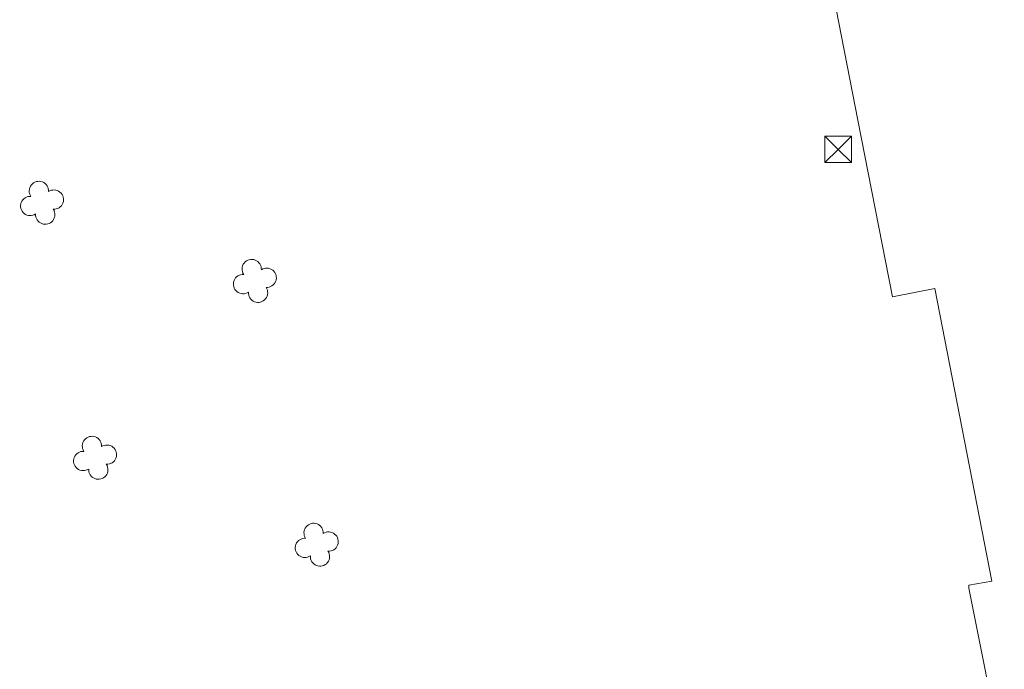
# Model space of a CAD drawing. Header units: metres. Extents: x 43144 to 46063, y 371355 to 373145.
# Tile 120 of 136: x 45940 to 45977, y 373018 to 373042. Entities that reach past the tile are written whole.
import ezdxf

# ---------------------------------------------------------------- set-up
doc = ezdxf.new("R2010")
doc.units = ezdxf.units.M

msp = doc.modelspace()

# ---------------------------------------------------------------- linework, layer by layer
at = {"layer": '', "color": 1, "linetype": 'Continuous', "lineweight": 13}
for p, q in [((45970, 373037.8), (45971, 373037.8)), ((45970, 373036.8), (45970, 373037.8)), ((45970.5, 373037.3), (45970, 373037.8)), ((45970, 373037.8), (45971, 373037.8)), ((45970, 373036.8), (45970, 373037.8)), ((45970.5, 373037.3), (45970, 373037.8)), ((45970, 373037.8), (45971, 373037.8)), ((45970, 373036.8), (45970, 373037.8)), ((45970.5, 373037.3), (45970, 373037.8)), ((45970, 373037.8), (45971, 373037.8)), ((45970, 373036.8), (45970, 373037.8)), ((45970.5, 373037.3), (45970, 373037.8)), ((45970, 373037.8), (45971, 373037.8)), ((45970, 373036.8), (45970, 373037.8)), ((45970.5, 373037.3), (45970, 373037.8)), ((45970, 373037.8), (45971, 373037.8)), ((45970, 373036.8), (45970, 373037.8)), ((45970.5, 373037.3), (45970, 373037.8)), ((45970, 373037.8), (45971, 373037.8)), ((45970, 373036.8), (45970, 373037.8)), ((45970.5, 373037.3), (45970, 373037.8)), ((45970, 373037.8), (45971, 373037.8)), ((45970, 373036.8), (45970, 373037.8)), ((45970.5, 373037.3), (45970, 373037.8)), ((45970, 373037.8), (45971, 373037.8)), ((45970, 373036.8), (45970, 373037.8)), ((45970.5, 373037.3), (45970, 373037.8)), ((45970, 373037.8), (45971, 373037.8)), ((45970, 373036.8), (45970, 373037.8)), ((45970.5, 373037.3), (45970, 373037.8)), ((45970, 373037.8), (45971, 373037.8)), ((45970, 373036.8), (45970, 373037.8)), ((45970.5, 373037.3), (45970, 373037.8)), ((45970, 373037.8), (45971, 373037.8)), ((45970, 373036.8), (45970, 373037.8)), ((45970.5, 373037.3), (45970, 373037.8)), ((45970, 373037.8), (45971, 373037.8)), ((45970, 373036.8), (45970, 373037.8)), ((45970.5, 373037.3), (45970, 373037.8)), ((45970, 373037.8), (45971, 373037.8)), ((45970, 373036.8), (45970, 373037.8)), ((45970.5, 373037.3), (45970, 373037.8)), ((45970, 373037.8), (45971, 373037.8)), ((45970, 373036.8), (45970, 373037.8)), ((45970.5, 373037.3), (45970, 373037.8)), ((45970, 373037.8), (45971, 373037.8)), ((45970, 373036.8), (45970, 373037.8)), ((45970.5, 373037.3), (45970, 373037.8)), ((45970, 373037.8), (45971, 373037.8)), ((45970, 373036.8), (45970, 373037.8)), ((45970.5, 373037.3), (45970, 373037.8)), ((45970, 373037.8), (45971, 373037.8)), ((45970, 373036.8), (45970, 373037.8)), ((45970.5, 373037.3), (45970, 373037.8)), ((45970, 373037.8), (45971, 373037.8)), ((45970, 373036.8), (45970, 373037.8)), ((45970.5, 373037.3), (45970, 373037.8)), ((45970, 373037.8), (45971, 373037.8)), ((45970, 373036.8), (45970, 373037.8)), ((45970.5, 373037.3), (45970, 373037.8)), ((45970, 373037.8), (45971, 373037.8)), ((45970, 373036.8), (45970, 373037.8)), ((45970.5, 373037.3), (45970, 373037.8)), ((45970, 373037.8), (45971, 373037.8)), ((45970, 373036.8), (45970, 373037.8)), ((45970.5, 373037.3), (45970, 373037.8)), ((45970, 373037.8), (45971, 373037.8)), ((45970, 373036.8), (45970, 373037.8)), ((45970.5, 373037.3), (45970, 373037.8)), ((45970, 373037.8), (45971, 373037.8)), ((45970, 373036.8), (45970, 373037.8)), ((45970.5, 373037.3), (45970, 373037.8)), ((45970, 373037.8), (45971, 373037.8)), ((45970, 373036.8), (45970, 373037.8)), ((45970.5, 373037.3), (45970, 373037.8)), ((45970, 373037.8), (45971, 373037.8)), ((45970, 373036.8), (45970, 373037.8)), ((45970.5, 373037.3), (45970, 373037.8)), ((45970, 373037.8), (45971, 373037.8)), ((45970, 373036.8), (45970, 373037.8)), ((45970.5, 373037.3), (45970, 373037.8)), ((45970, 373037.8), (45971, 373037.8)), ((45970, 373036.8), (45970, 373037.8)), ((45970.5, 373037.3), (45970, 373037.8)), ((45970, 373037.8), (45971, 373037.8)), ((45970, 373036.8), (45970, 373037.8)), ((45970.5, 373037.3), (45970, 373037.8)), ((45970, 373037.8), (45971, 373037.8)), ((45970, 373036.8), (45970, 373037.8)), ((45970.5, 373037.3), (45970, 373037.8)), ((45970, 373037.8), (45971, 373037.8)), ((45970, 373036.8), (45970, 373037.8)), ((45970.5, 373037.3), (45970, 373037.8)), ((45970, 373037.8), (45971, 373037.8)), ((45970, 373036.8), (45970, 373037.8)), ((45970.5, 373037.3), (45970, 373037.8)), ((45970, 373037.8), (45971, 373037.8)), ((45970, 373036.8), (45970, 373037.8)), ((45970.5, 373037.3), (45970, 373037.8)), ((45970, 373037.8), (45971, 373037.8)), ((45970, 373036.8), (45970, 373037.8)), ((45970.5, 373037.3), (45970, 373037.8)), ((45970.5, 373037.3), (45971, 373037.8)), ((45970.5, 373037.3), (45971, 373037.8)), ((45970.5, 373037.3), (45971, 373037.8)), ((45970.5, 373037.3), (45971, 373037.8)), ((45970.5, 373037.3), (45971, 373037.8)), ((45970.5, 373037.3), (45971, 373037.8)), ((45970.5, 373037.3), (45971, 373037.8)), ((45970.5, 373037.3), (45971, 373037.8)), ((45970.5, 373037.3), (45971, 373037.8)), ((45970.5, 373037.3), (45971, 373037.8)), ((45970.5, 373037.3), (45971, 373037.8)), ((45970.5, 373037.3), (45971, 373037.8)), ((45970.5, 373037.3), (45971, 373037.8)), ((45970.5, 373037.3), (45971, 373037.8)), ((45970.5, 373037.3), (45971, 373037.8)), ((45970.5, 373037.3), (45971, 373037.8)), ((45970.5, 373037.3), (45971, 373037.8)), ((45970.5, 373037.3), (45971, 373037.8)), ((45970.5, 373037.3), (45971, 373037.8)), ((45970.5, 373037.3), (45971, 373037.8)), ((45970.5, 373037.3), (45971, 373037.8)), ((45970.5, 373037.3), (45971, 373037.8)), ((45970.5, 373037.3), (45971, 373037.8)), ((45970.5, 373037.3), (45971, 373037.8)), ((45970.5, 373037.3), (45971, 373037.8)), ((45970.5, 373037.3), (45971, 373037.8)), ((45970.5, 373037.3), (45971, 373037.8)), ((45970.5, 373037.3), (45971, 373037.8)), ((45970.5, 373037.3), (45971, 373037.8)), ((45970.5, 373037.3), (45971, 373037.8)), ((45970.5, 373037.3), (45971, 373037.8)), ((45970.5, 373037.3), (45971, 373037.8)), ((45970.5, 373037.3), (45971, 373037.8)), ((45970.5, 373037.3), (45971, 373037.8)), ((45971, 373037.8), (45971, 373036.8)), ((45971, 373037.8), (45971, 373036.8)), ((45971, 373037.8), (45971, 373036.8)), ((45971, 373037.8), (45971, 373036.8)), ((45971, 373037.8), (45971, 373036.8)), ((45971, 373037.8), (45971, 373036.8)), ((45971, 373037.8), (45971, 373036.8)), ((45971, 373037.8), (45971, 373036.8)), ((45971, 373037.8), (45971, 373036.8)), ((45971, 373037.8), (45971, 373036.8)), ((45971, 373037.8), (45971, 373036.8)), ((45971, 373037.8), (45971, 373036.8)), ((45971, 373037.8), (45971, 373036.8)), ((45971, 373037.8), (45971, 373036.8)), ((45971, 373037.8), (45971, 373036.8)), ((45971, 373037.8), (45971, 373036.8)), ((45971, 373037.8), (45971, 373036.8)), ((45971, 373037.8), (45971, 373036.8)), ((45971, 373037.8), (45971, 373036.8)), ((45971, 373037.8), (45971, 373036.8)), ((45971, 373037.8), (45971, 373036.8)), ((45971, 373037.8), (45971, 373036.8)), ((45971, 373037.8), (45971, 373036.8)), ((45971, 373037.8), (45971, 373036.8)), ((45971, 373037.8), (45971, 373036.8)), ((45971, 373037.8), (45971, 373036.8)), ((45971, 373037.8), (45971, 373036.8)), ((45971, 373037.8), (45971, 373036.8)), ((45971, 373037.8), (45971, 373036.8)), ((45971, 373037.8), (45971, 373036.8)), ((45971, 373037.8), (45971, 373036.8)), ((45971, 373037.8), (45971, 373036.8)), ((45971, 373037.8), (45971, 373036.8)), ((45971, 373037.8), (45971, 373036.8)), ((45970, 373036.8), (45970.5, 373037.3)), ((45970, 373036.8), (45970.5, 373037.3)), ((45970, 373036.8), (45970.5, 373037.3)), ((45970, 373036.8), (45970.5, 373037.3)), ((45970, 373036.8), (45970.5, 373037.3)), ((45970, 373036.8), (45970.5, 373037.3)), ((45970, 373036.8), (45970.5, 373037.3)), ((45970, 373036.8), (45970.5, 373037.3)), ((45970, 373036.8), (45970.5, 373037.3)), ((45970, 373036.8), (45970.5, 373037.3)), ((45970, 373036.8), (45970.5, 373037.3)), ((45970, 373036.8), (45970.5, 373037.3)), ((45970, 373036.8), (45970.5, 373037.3)), ((45970, 373036.8), (45970.5, 373037.3)), ((45970, 373036.8), (45970.5, 373037.3)), ((45970, 373036.8), (45970.5, 373037.3)), ((45970, 373036.8), (45970.5, 373037.3)), ((45970, 373036.8), (45970.5, 373037.3)), ((45970, 373036.8), (45970.5, 373037.3)), ((45970, 373036.8), (45970.5, 373037.3)), ((45970, 373036.8), (45970.5, 373037.3)), ((45970, 373036.8), (45970.5, 373037.3)), ((45970, 373036.8), (45970.5, 373037.3)), ((45970, 373036.8), (45970.5, 373037.3)), ((45970, 373036.8), (45970.5, 373037.3)), ((45970, 373036.8), (45970.5, 373037.3)), ((45970, 373036.8), (45970.5, 373037.3)), ((45970, 373036.8), (45970.5, 373037.3)), ((45970, 373036.8), (45970.5, 373037.3)), ((45970, 373036.8), (45970.5, 373037.3)), ((45970, 373036.8), (45970.5, 373037.3)), ((45970, 373036.8), (45970.5, 373037.3)), ((45970, 373036.8), (45970.5, 373037.3)), ((45970, 373036.8), (45970.5, 373037.3)), ((45971, 373036.8), (45970.5, 373037.3)), ((45971, 373036.8), (45970.5, 373037.3)), ((45971, 373036.8), (45970.5, 373037.3)), ((45971, 373036.8), (45970.5, 373037.3)), ((45971, 373036.8), (45970.5, 373037.3)), ((45971, 373036.8), (45970.5, 373037.3)), ((45971, 373036.8), (45970.5, 373037.3)), ((45971, 373036.8), (45970.5, 373037.3)), ((45971, 373036.8), (45970.5, 373037.3)), ((45971, 373036.8), (45970.5, 373037.3)), ((45971, 373036.8), (45970.5, 373037.3)), ((45971, 373036.8), (45970.5, 373037.3)), ((45971, 373036.8), (45970.5, 373037.3)), ((45971, 373036.8), (45970.5, 373037.3)), ((45971, 373036.8), (45970.5, 373037.3)), ((45971, 373036.8), (45970.5, 373037.3)), ((45971, 373036.8), (45970.5, 373037.3)), ((45971, 373036.8), (45970.5, 373037.3)), ((45971, 373036.8), (45970.5, 373037.3)), ((45971, 373036.8), (45970.5, 373037.3)), ((45971, 373036.8), (45970.5, 373037.3)), ((45971, 373036.8), (45970.5, 373037.3)), ((45971, 373036.8), (45970.5, 373037.3)), ((45971, 373036.8), (45970.5, 373037.3)), ((45971, 373036.8), (45970.5, 373037.3)), ((45971, 373036.8), (45970.5, 373037.3)), ((45971, 373036.8), (45970.5, 373037.3)), ((45971, 373036.8), (45970.5, 373037.3)), ((45971, 373036.8), (45970.5, 373037.3)), ((45971, 373036.8), (45970.5, 373037.3)), ((45971, 373036.8), (45970.5, 373037.3)), ((45971, 373036.8), (45970.5, 373037.3)), ((45971, 373036.8), (45970.5, 373037.3)), ((45971, 373036.8), (45970.5, 373037.3)), ((45971, 373036.8), (45970, 373036.8)), ((45971, 373036.8), (45970, 373036.8)), ((45971, 373036.8), (45970, 373036.8)), ((45971, 373036.8), (45970, 373036.8)), ((45971, 373036.8), (45970, 373036.8)), ((45971, 373036.8), (45970, 373036.8)), ((45971, 373036.8), (45970, 373036.8)), ((45971, 373036.8), (45970, 373036.8)), ((45971, 373036.8), (45970, 373036.8)), ((45971, 373036.8), (45970, 373036.8)), ((45971, 373036.8), (45970, 373036.8)), ((45971, 373036.8), (45970, 373036.8)), ((45971, 373036.8), (45970, 373036.8)), ((45971, 373036.8), (45970, 373036.8)), ((45971, 373036.8), (45970, 373036.8)), ((45971, 373036.8), (45970, 373036.8)), ((45971, 373036.8), (45970, 373036.8)), ((45971, 373036.8), (45970, 373036.8)), ((45971, 373036.8), (45970, 373036.8)), ((45971, 373036.8), (45970, 373036.8)), ((45971, 373036.8), (45970, 373036.8)), ((45971, 373036.8), (45970, 373036.8)), ((45971, 373036.8), (45970, 373036.8)), ((45971, 373036.8), (45970, 373036.8)), ((45971, 373036.8), (45970, 373036.8)), ((45971, 373036.8), (45970, 373036.8)), ((45971, 373036.8), (45970, 373036.8)), ((45971, 373036.8), (45970, 373036.8)), ((45971, 373036.8), (45970, 373036.8)), ((45971, 373036.8), (45970, 373036.8)), ((45971, 373036.8), (45970, 373036.8)), ((45971, 373036.8), (45970, 373036.8)), ((45971, 373036.8), (45970, 373036.8)), ((45971, 373036.8), (45970, 373036.8))]:
    msp.add_line(p, q, dxfattribs=at)
at = {"layer": '', "lineweight": 18, "flags": 128}
for points in [[(45970.223, 373043.622), (45971.245, 373038.397)], [(45970.223, 373043.622), (45971.245, 373038.397)], [(45970.223, 373043.622), (45971.245, 373038.397)], [(45970.223, 373043.622), (45971.245, 373038.397)], [(45970.223, 373043.622), (45971.245, 373038.397)], [(45970.223, 373043.622), (45971.245, 373038.397)], [(45970.223, 373043.622), (45971.245, 373038.397)], [(45970.223, 373043.622), (45971.245, 373038.397)], [(45970.223, 373043.622), (45971.245, 373038.397)], [(45970.223, 373043.622), (45971.245, 373038.397)], [(45970.223, 373043.622), (45971.245, 373038.397)], [(45970.223, 373043.622), (45971.245, 373038.397)], [(45970.223, 373043.622), (45971.245, 373038.397)], [(45970.223, 373043.622), (45971.245, 373038.397)], [(45970.223, 373043.622), (45971.245, 373038.397)], [(45970.223, 373043.622), (45971.245, 373038.397)], [(45970.223, 373043.622), (45971.245, 373038.397)], [(45970.223, 373043.622), (45971.245, 373038.397)], [(45970.223, 373043.622), (45971.245, 373038.397)], [(45970.223, 373043.622), (45971.245, 373038.397)], [(45970.223, 373043.622), (45971.245, 373038.397)], [(45970.223, 373043.622), (45971.245, 373038.397)], [(45970.223, 373043.622), (45971.245, 373038.397)], [(45970.223, 373043.622), (45971.245, 373038.397)], [(45970.223, 373043.622), (45971.245, 373038.397)], [(45970.223, 373043.622), (45971.245, 373038.397)], [(45970.223, 373043.622), (45971.245, 373038.397)], [(45970.223, 373043.622), (45971.245, 373038.397)], [(45970.223, 373043.622), (45971.245, 373038.397)], [(45970.223, 373043.622), (45971.245, 373038.397)], [(45970.223, 373043.622), (45971.245, 373038.397)], [(45970.223, 373043.622), (45971.245, 373038.397)], [(45970.223, 373043.622), (45971.245, 373038.397)], [(45970.223, 373043.622), (45971.245, 373038.397)], [(45970.223, 373043.622), (45971.245, 373038.397)], [(45970.223, 373043.622), (45971.245, 373038.397)], [(45970.223, 373043.622), (45971.245, 373038.397)], [(45971.245, 373038.397), (45972.545, 373031.754), (45974.14, 373032.06)], [(45971.245, 373038.397), (45972.545, 373031.754), (45974.14, 373032.06)], [(45971.245, 373038.397), (45972.545, 373031.754), (45974.14, 373032.06)], [(45971.245, 373038.397), (45972.545, 373031.754), (45974.14, 373032.06)], [(45971.245, 373038.397), (45972.545, 373031.754), (45974.14, 373032.06)], [(45971.245, 373038.397), (45972.545, 373031.754), (45974.14, 373032.06)], [(45971.245, 373038.397), (45972.545, 373031.754), (45974.14, 373032.06)], [(45971.245, 373038.397), (45972.545, 373031.754), (45974.14, 373032.06)], [(45971.245, 373038.397), (45972.545, 373031.754), (45974.14, 373032.06)], [(45971.245, 373038.397), (45972.545, 373031.754), (45974.14, 373032.06)], [(45971.245, 373038.397), (45972.545, 373031.754), (45974.14, 373032.06)], [(45971.245, 373038.397), (45972.545, 373031.754), (45974.14, 373032.06)], [(45971.245, 373038.397), (45972.545, 373031.754), (45974.14, 373032.06)], [(45971.245, 373038.397), (45972.545, 373031.754), (45974.14, 373032.06)], [(45971.245, 373038.397), (45972.545, 373031.754), (45974.14, 373032.06)], [(45971.245, 373038.397), (45972.545, 373031.754), (45974.14, 373032.06)], [(45971.245, 373038.397), (45972.545, 373031.754), (45974.14, 373032.06)], [(45971.245, 373038.397), (45972.545, 373031.754), (45974.14, 373032.06)], [(45971.245, 373038.397), (45972.545, 373031.754), (45974.14, 373032.06)], [(45971.245, 373038.397), (45972.545, 373031.754), (45974.14, 373032.06)], [(45971.245, 373038.397), (45972.545, 373031.754), (45974.14, 373032.06)], [(45971.245, 373038.397), (45972.545, 373031.754), (45974.14, 373032.06)], [(45971.245, 373038.397), (45972.545, 373031.754), (45974.14, 373032.06)], [(45971.245, 373038.397), (45972.545, 373031.754), (45974.14, 373032.06)], [(45971.245, 373038.397), (45972.545, 373031.754), (45974.14, 373032.06)], [(45971.245, 373038.397), (45972.545, 373031.754), (45974.14, 373032.06)], [(45971.245, 373038.397), (45972.545, 373031.754), (45974.14, 373032.06)], [(45971.245, 373038.397), (45972.545, 373031.754), (45974.14, 373032.06)], [(45971.245, 373038.397), (45972.545, 373031.754), (45974.14, 373032.06)], [(45971.245, 373038.397), (45972.545, 373031.754), (45974.14, 373032.06)], [(45971.245, 373038.397), (45972.545, 373031.754), (45974.14, 373032.06)], [(45971.245, 373038.397), (45972.545, 373031.754), (45974.14, 373032.06)], [(45971.245, 373038.397), (45972.545, 373031.754), (45974.14, 373032.06)], [(45971.245, 373038.397), (45972.545, 373031.754), (45974.14, 373032.06)], [(45971.245, 373038.397), (45972.545, 373031.754), (45974.14, 373032.06)], [(45971.245, 373038.397), (45972.545, 373031.754), (45974.14, 373032.06)], [(45971.245, 373038.397), (45972.545, 373031.754), (45974.14, 373032.06)], [(45974.14, 373032.06), (45976.28, 373021.05), (45975.42, 373020.9), (45975.411, 373020.795)], [(45974.14, 373032.06), (45976.28, 373021.05), (45975.42, 373020.9), (45975.411, 373020.795)], [(45974.14, 373032.06), (45976.28, 373021.05), (45975.42, 373020.9), (45975.411, 373020.795)], [(45974.14, 373032.06), (45976.28, 373021.05), (45975.42, 373020.9), (45975.411, 373020.795)], [(45974.14, 373032.06), (45976.28, 373021.05), (45975.42, 373020.9), (45975.411, 373020.795)], [(45974.14, 373032.06), (45976.28, 373021.05), (45975.42, 373020.9), (45975.411, 373020.795)], [(45974.14, 373032.06), (45976.28, 373021.05), (45975.42, 373020.9), (45975.411, 373020.795)], [(45974.14, 373032.06), (45976.28, 373021.05), (45975.42, 373020.9), (45975.411, 373020.795)], [(45974.14, 373032.06), (45976.28, 373021.05), (45975.42, 373020.9), (45975.411, 373020.795)], [(45974.14, 373032.06), (45976.28, 373021.05), (45975.42, 373020.9), (45975.411, 373020.795)], [(45974.14, 373032.06), (45976.28, 373021.05), (45975.42, 373020.9), (45975.411, 373020.795)], [(45974.14, 373032.06), (45976.28, 373021.05), (45975.42, 373020.9), (45975.411, 373020.795)], [(45974.14, 373032.06), (45976.28, 373021.05), (45975.42, 373020.9), (45975.411, 373020.795)], [(45974.14, 373032.06), (45976.28, 373021.05), (45975.42, 373020.9), (45975.411, 373020.795)], [(45974.14, 373032.06), (45976.28, 373021.05), (45975.42, 373020.9), (45975.411, 373020.795)], [(45974.14, 373032.06), (45976.28, 373021.05), (45975.42, 373020.9), (45975.411, 373020.795)], [(45974.14, 373032.06), (45976.28, 373021.05), (45975.42, 373020.9), (45975.411, 373020.795)], [(45974.14, 373032.06), (45976.28, 373021.05), (45975.42, 373020.9), (45975.411, 373020.795)], [(45974.14, 373032.06), (45976.28, 373021.05), (45975.42, 373020.9), (45975.411, 373020.795)], [(45974.14, 373032.06), (45976.28, 373021.05), (45975.42, 373020.9), (45975.411, 373020.795)], [(45974.14, 373032.06), (45976.28, 373021.05), (45975.42, 373020.9), (45975.411, 373020.795)], [(45974.14, 373032.06), (45976.28, 373021.05), (45975.42, 373020.9), (45975.411, 373020.795)], [(45974.14, 373032.06), (45976.28, 373021.05), (45975.42, 373020.9), (45975.411, 373020.795)], [(45974.14, 373032.06), (45976.28, 373021.05), (45975.42, 373020.9), (45975.411, 373020.795)], [(45974.14, 373032.06), (45976.28, 373021.05), (45975.42, 373020.9), (45975.411, 373020.795)], [(45974.14, 373032.06), (45976.28, 373021.05), (45975.42, 373020.9), (45975.411, 373020.795)], [(45974.14, 373032.06), (45976.28, 373021.05), (45975.42, 373020.9), (45975.411, 373020.795)], [(45974.14, 373032.06), (45976.28, 373021.05), (45975.42, 373020.9), (45975.411, 373020.795)], [(45974.14, 373032.06), (45976.28, 373021.05), (45975.42, 373020.9), (45975.411, 373020.795)], [(45974.14, 373032.06), (45976.28, 373021.05), (45975.42, 373020.9), (45975.411, 373020.795)], [(45974.14, 373032.06), (45976.28, 373021.05), (45975.42, 373020.9), (45975.411, 373020.795)], [(45974.14, 373032.06), (45976.28, 373021.05), (45975.42, 373020.9), (45975.411, 373020.795)], [(45974.14, 373032.06), (45976.28, 373021.05), (45975.42, 373020.9), (45975.411, 373020.795)], [(45974.14, 373032.06), (45976.28, 373021.05), (45975.42, 373020.9), (45975.411, 373020.795)], [(45974.14, 373032.06), (45976.28, 373021.05), (45975.42, 373020.9), (45975.411, 373020.795)], [(45974.14, 373032.06), (45976.28, 373021.05), (45975.42, 373020.9), (45975.411, 373020.795)], [(45974.14, 373032.06), (45976.28, 373021.05), (45975.42, 373020.9), (45975.411, 373020.795)], [(45976.75, 373014.32), (45976.71, 373014.32), (45975.411, 373020.795)], [(45976.75, 373014.32), (45976.71, 373014.32), (45975.411, 373020.795)], [(45976.75, 373014.32), (45976.71, 373014.32), (45975.411, 373020.795)], [(45976.75, 373014.32), (45976.71, 373014.32), (45975.411, 373020.795)], [(45976.75, 373014.32), (45976.71, 373014.32), (45975.411, 373020.795)], [(45976.75, 373014.32), (45976.71, 373014.32), (45975.411, 373020.795)], [(45976.75, 373014.32), (45976.71, 373014.32), (45975.411, 373020.795)], [(45976.75, 373014.32), (45976.71, 373014.32), (45975.411, 373020.795)], [(45976.75, 373014.32), (45976.71, 373014.32), (45975.411, 373020.795)], [(45976.75, 373014.32), (45976.71, 373014.32), (45975.411, 373020.795)], [(45976.75, 373014.32), (45976.71, 373014.32), (45975.411, 373020.795)], [(45976.75, 373014.32), (45976.71, 373014.32), (45975.411, 373020.795)], [(45976.75, 373014.32), (45976.71, 373014.32), (45975.411, 373020.795)], [(45976.75, 373014.32), (45976.71, 373014.32), (45975.411, 373020.795)], [(45976.75, 373014.32), (45976.71, 373014.32), (45975.411, 373020.795)], [(45976.75, 373014.32), (45976.71, 373014.32), (45975.411, 373020.795)], [(45976.75, 373014.32), (45976.71, 373014.32), (45975.411, 373020.795)], [(45976.75, 373014.32), (45976.71, 373014.32), (45975.411, 373020.795)], [(45976.75, 373014.32), (45976.71, 373014.32), (45975.411, 373020.795)], [(45976.75, 373014.32), (45976.71, 373014.32), (45975.411, 373020.795)], [(45976.75, 373014.32), (45976.71, 373014.32), (45975.411, 373020.795)], [(45976.75, 373014.32), (45976.71, 373014.32), (45975.411, 373020.795)], [(45976.75, 373014.32), (45976.71, 373014.32), (45975.411, 373020.795)], [(45976.75, 373014.32), (45976.71, 373014.32), (45975.411, 373020.795)], [(45976.75, 373014.32), (45976.71, 373014.32), (45975.411, 373020.795)], [(45976.75, 373014.32), (45976.71, 373014.32), (45975.411, 373020.795)], [(45976.75, 373014.32), (45976.71, 373014.32), (45975.411, 373020.795)], [(45976.75, 373014.32), (45976.71, 373014.32), (45975.411, 373020.795)], [(45976.75, 373014.32), (45976.71, 373014.32), (45975.411, 373020.795)], [(45976.75, 373014.32), (45976.71, 373014.32), (45975.411, 373020.795)], [(45976.75, 373014.32), (45976.71, 373014.32), (45975.411, 373020.795)], [(45976.75, 373014.32), (45976.71, 373014.32), (45975.411, 373020.795)], [(45976.75, 373014.32), (45976.71, 373014.32), (45975.411, 373020.795)], [(45976.75, 373014.32), (45976.71, 373014.32), (45975.411, 373020.795)], [(45976.75, 373014.32), (45976.71, 373014.32), (45975.411, 373020.795)], [(45976.75, 373014.32), (45976.71, 373014.32), (45975.411, 373020.795)], [(45976.75, 373014.32), (45976.71, 373014.32), (45975.411, 373020.795)]]:
    msp.add_lwpolyline(points, dxfattribs=at)
at = {"layer": '', "color": 116, "linetype": 'Continuous', "lineweight": 13, "extrusion": (0, 0, -1)}
for centre, start, end in [((-45940.427, 373035.736), 326.0753, 183.9246), ((-45940.427, 373035.736), 326.0753, 183.9246), ((-45940.427, 373035.736), 326.0753, 183.9246), ((-45940.427, 373035.736), 326.0753, 183.9246), ((-45940.427, 373035.736), 326.0753, 183.9246), ((-45940.427, 373035.736), 326.0753, 183.9246), ((-45940.427, 373035.736), 326.0753, 183.9246), ((-45940.427, 373035.736), 326.0753, 183.9246), ((-45940.427, 373035.736), 326.0753, 183.9246), ((-45940.427, 373035.736), 326.0753, 183.9246), ((-45940.427, 373035.736), 326.0753, 183.9246), ((-45940.427, 373035.736), 326.0753, 183.9246), ((-45940.427, 373035.736), 326.0753, 183.9246), ((-45940.427, 373035.736), 326.0753, 183.9246), ((-45940.427, 373035.736), 326.0753, 183.9246), ((-45940.427, 373035.736), 326.0753, 183.9246), ((-45940.427, 373035.736), 326.0753, 183.9246), ((-45940.427, 373035.736), 326.0753, 183.9246), ((-45940.427, 373035.736), 326.0753, 183.9246), ((-45940.427, 373035.736), 326.0753, 183.9246), ((-45940.427, 373035.736), 326.0753, 183.9246), ((-45940.427, 373035.736), 326.0753, 183.9246), ((-45940.427, 373035.736), 326.0753, 183.9246), ((-45940.427, 373035.736), 326.0753, 183.9246), ((-45940.427, 373035.736), 326.0753, 183.9246), ((-45940.427, 373035.736), 326.0753, 183.9246), ((-45940.427, 373035.736), 326.0753, 183.9246), ((-45940.427, 373035.736), 326.0753, 183.9246), ((-45940.427, 373035.736), 326.0753, 183.9246), ((-45940.427, 373035.736), 326.0753, 183.9246), ((-45940.427, 373035.736), 326.0753, 183.9246), ((-45940.427, 373035.736), 326.0753, 183.9246), ((-45940.427, 373035.736), 326.0753, 183.9246), ((-45940.427, 373035.736), 326.0753, 183.9246), ((-45940.992, 373035.409), 56.0753, 273.9246), ((-45940.992, 373035.409), 56.0753, 273.9246), ((-45940.992, 373035.409), 56.0753, 273.9246), ((-45940.992, 373035.409), 56.0753, 273.9246), ((-45940.992, 373035.409), 56.0753, 273.9246), ((-45940.992, 373035.409), 56.0753, 273.9246), ((-45940.992, 373035.409), 56.0753, 273.9246), ((-45940.992, 373035.409), 56.0753, 273.9246), ((-45940.992, 373035.409), 56.0753, 273.9246), ((-45940.992, 373035.409), 56.0753, 273.9246), ((-45940.992, 373035.409), 56.0753, 273.9246), ((-45940.992, 373035.409), 56.0753, 273.9246), ((-45940.992, 373035.409), 56.0753, 273.9246), ((-45940.992, 373035.409), 56.0753, 273.9246), ((-45940.992, 373035.409), 56.0753, 273.9246), ((-45940.992, 373035.409), 56.0753, 273.9246), ((-45940.992, 373035.409), 56.0753, 273.9246), ((-45940.992, 373035.409), 56.0753, 273.9246), ((-45940.992, 373035.409), 56.0753, 273.9246), ((-45940.992, 373035.409), 56.0753, 273.9246), ((-45940.992, 373035.409), 56.0753, 273.9246), ((-45940.992, 373035.409), 56.0753, 273.9246), ((-45940.992, 373035.409), 56.0753, 273.9246), ((-45940.992, 373035.409), 56.0753, 273.9246), ((-45940.992, 373035.409), 56.0753, 273.9246), ((-45940.992, 373035.409), 56.0753, 273.9246), ((-45940.992, 373035.409), 56.0753, 273.9246), ((-45940.992, 373035.409), 56.0753, 273.9246), ((-45940.992, 373035.409), 56.0753, 273.9246), ((-45940.992, 373035.409), 56.0753, 273.9246), ((-45940.992, 373035.409), 56.0753, 273.9246), ((-45940.992, 373035.409), 56.0753, 273.9246), ((-45940.992, 373035.409), 56.0753, 273.9246), ((-45940.992, 373035.409), 56.0753, 273.9246), ((-45940.1, 373035.17), 236.0753, 93.9246), ((-45940.1, 373035.17), 236.0753, 93.9246), ((-45940.1, 373035.17), 236.0753, 93.9246), ((-45940.1, 373035.17), 236.0753, 93.9246), ((-45940.1, 373035.17), 236.0753, 93.9246), ((-45940.1, 373035.17), 236.0753, 93.9246), ((-45940.1, 373035.17), 236.0753, 93.9246), ((-45940.1, 373035.17), 236.0753, 93.9246), ((-45940.1, 373035.17), 236.0753, 93.9246), ((-45940.1, 373035.17), 236.0753, 93.9246), ((-45940.1, 373035.17), 236.0753, 93.9246), ((-45940.1, 373035.17), 236.0753, 93.9246), ((-45940.1, 373035.17), 236.0753, 93.9246), ((-45940.1, 373035.17), 236.0753, 93.9246), ((-45940.1, 373035.17), 236.0753, 93.9246), ((-45940.1, 373035.17), 236.0753, 93.9246), ((-45940.1, 373035.17), 236.0753, 93.9246), ((-45940.1, 373035.17), 236.0753, 93.9246), ((-45940.1, 373035.17), 236.0753, 93.9246), ((-45940.1, 373035.17), 236.0753, 93.9246), ((-45940.1, 373035.17), 236.0753, 93.9246), ((-45940.1, 373035.17), 236.0753, 93.9246), ((-45940.1, 373035.17), 236.0753, 93.9246), ((-45940.1, 373035.17), 236.0753, 93.9246), ((-45940.1, 373035.17), 236.0753, 93.9246), ((-45940.1, 373035.17), 236.0753, 93.9246), ((-45940.1, 373035.17), 236.0753, 93.9246), ((-45940.1, 373035.17), 236.0753, 93.9246), ((-45940.1, 373035.17), 236.0753, 93.9246), ((-45940.1, 373035.17), 236.0753, 93.9246), ((-45940.1, 373035.17), 236.0753, 93.9246), ((-45940.1, 373035.17), 236.0753, 93.9246), ((-45940.1, 373035.17), 236.0753, 93.9246), ((-45940.1, 373035.17), 236.0753, 93.9246), ((-45940.666, 373034.844), 146.0753, 3.9246), ((-45940.666, 373034.844), 146.0753, 3.9246), ((-45940.666, 373034.844), 146.0753, 3.9246), ((-45940.666, 373034.844), 146.0753, 3.9246), ((-45940.666, 373034.844), 146.0753, 3.9246), ((-45940.666, 373034.844), 146.0753, 3.9246), ((-45940.666, 373034.844), 146.0753, 3.9246), ((-45940.666, 373034.844), 146.0753, 3.9246), ((-45940.666, 373034.844), 146.0753, 3.9246), ((-45940.666, 373034.844), 146.0753, 3.9246), ((-45940.666, 373034.844), 146.0753, 3.9246), ((-45940.666, 373034.844), 146.0753, 3.9246), ((-45940.666, 373034.844), 146.0753, 3.9246), ((-45940.666, 373034.844), 146.0753, 3.9246), ((-45940.666, 373034.844), 146.0753, 3.9246), ((-45940.666, 373034.844), 146.0753, 3.9246), ((-45940.666, 373034.844), 146.0753, 3.9246), ((-45940.666, 373034.844), 146.0753, 3.9246), ((-45940.666, 373034.844), 146.0753, 3.9246), ((-45940.666, 373034.844), 146.0753, 3.9246), ((-45940.666, 373034.844), 146.0753, 3.9246), ((-45940.666, 373034.844), 146.0753, 3.9246), ((-45940.666, 373034.844), 146.0753, 3.9246), ((-45940.666, 373034.844), 146.0753, 3.9246), ((-45940.666, 373034.844), 146.0753, 3.9246), ((-45940.666, 373034.844), 146.0753, 3.9246), ((-45940.666, 373034.844), 146.0753, 3.9246), ((-45940.666, 373034.844), 146.0753, 3.9246), ((-45940.666, 373034.844), 146.0753, 3.9246), ((-45940.666, 373034.844), 146.0753, 3.9246), ((-45940.666, 373034.844), 146.0753, 3.9246), ((-45940.666, 373034.844), 146.0753, 3.9246), ((-45940.666, 373034.844), 146.0753, 3.9246), ((-45940.666, 373034.844), 146.0753, 3.9246), ((-45948.434, 373032.797), 326.0753, 183.9246), ((-45948.434, 373032.797), 326.0753, 183.9246), ((-45948.434, 373032.797), 326.0753, 183.9246), ((-45948.434, 373032.797), 326.0753, 183.9246), ((-45948.434, 373032.797), 326.0753, 183.9246), ((-45948.434, 373032.797), 326.0753, 183.9246), ((-45948.434, 373032.797), 326.0753, 183.9246), ((-45948.434, 373032.797), 326.0753, 183.9246), ((-45948.434, 373032.797), 326.0753, 183.9246), ((-45948.434, 373032.797), 326.0753, 183.9246), ((-45948.434, 373032.797), 326.0753, 183.9246), ((-45948.434, 373032.797), 326.0753, 183.9246), ((-45948.434, 373032.797), 326.0753, 183.9246), ((-45948.434, 373032.797), 326.0753, 183.9246), ((-45948.434, 373032.797), 326.0753, 183.9246), ((-45948.434, 373032.797), 326.0753, 183.9246), ((-45948.434, 373032.797), 326.0753, 183.9246), ((-45948.434, 373032.797), 326.0753, 183.9246), ((-45948.434, 373032.797), 326.0753, 183.9246), ((-45948.434, 373032.797), 326.0753, 183.9246), ((-45948.434, 373032.797), 326.0753, 183.9246), ((-45948.434, 373032.797), 326.0753, 183.9246), ((-45948.434, 373032.797), 326.0753, 183.9246), ((-45948.434, 373032.797), 326.0753, 183.9246), ((-45948.434, 373032.797), 326.0753, 183.9246), ((-45948.434, 373032.797), 326.0753, 183.9246), ((-45948.434, 373032.797), 326.0753, 183.9246), ((-45948.434, 373032.797), 326.0753, 183.9246), ((-45948.434, 373032.797), 326.0753, 183.9246), ((-45948.434, 373032.797), 326.0753, 183.9246), ((-45948.434, 373032.797), 326.0753, 183.9246), ((-45948.434, 373032.797), 326.0753, 183.9246), ((-45948.434, 373032.797), 326.0753, 183.9246), ((-45948.434, 373032.797), 326.0753, 183.9246), ((-45948.999, 373032.47), 56.0753, 273.9246), ((-45948.999, 373032.47), 56.0753, 273.9246), ((-45948.999, 373032.47), 56.0753, 273.9246), ((-45948.999, 373032.47), 56.0753, 273.9246), ((-45948.999, 373032.47), 56.0753, 273.9246), ((-45948.999, 373032.47), 56.0753, 273.9246), ((-45948.999, 373032.47), 56.0753, 273.9246), ((-45948.999, 373032.47), 56.0753, 273.9246), ((-45948.999, 373032.47), 56.0753, 273.9246), ((-45948.999, 373032.47), 56.0753, 273.9246), ((-45948.999, 373032.47), 56.0753, 273.9246), ((-45948.999, 373032.47), 56.0753, 273.9246), ((-45948.999, 373032.47), 56.0753, 273.9246), ((-45948.999, 373032.47), 56.0753, 273.9246), ((-45948.999, 373032.47), 56.0753, 273.9246), ((-45948.999, 373032.47), 56.0753, 273.9246), ((-45948.999, 373032.47), 56.0753, 273.9246), ((-45948.999, 373032.47), 56.0753, 273.9246), ((-45948.999, 373032.47), 56.0753, 273.9246), ((-45948.999, 373032.47), 56.0753, 273.9246), ((-45948.999, 373032.47), 56.0753, 273.9246), ((-45948.999, 373032.47), 56.0753, 273.9246), ((-45948.999, 373032.47), 56.0753, 273.9246), ((-45948.999, 373032.47), 56.0753, 273.9246), ((-45948.999, 373032.47), 56.0753, 273.9246), ((-45948.999, 373032.47), 56.0753, 273.9246), ((-45948.999, 373032.47), 56.0753, 273.9246), ((-45948.999, 373032.47), 56.0753, 273.9246), ((-45948.999, 373032.47), 56.0753, 273.9246), ((-45948.999, 373032.47), 56.0753, 273.9246), ((-45948.999, 373032.47), 56.0753, 273.9246), ((-45948.999, 373032.47), 56.0753, 273.9246), ((-45948.999, 373032.47), 56.0753, 273.9246), ((-45948.999, 373032.47), 56.0753, 273.9246), ((-45948.107, 373032.231), 236.0753, 93.9246), ((-45948.107, 373032.231), 236.0753, 93.9246), ((-45948.107, 373032.231), 236.0753, 93.9246), ((-45948.107, 373032.231), 236.0753, 93.9246), ((-45948.107, 373032.231), 236.0753, 93.9246), ((-45948.107, 373032.231), 236.0753, 93.9246), ((-45948.107, 373032.231), 236.0753, 93.9246), ((-45948.107, 373032.231), 236.0753, 93.9246), ((-45948.107, 373032.231), 236.0753, 93.9246), ((-45948.107, 373032.231), 236.0753, 93.9246), ((-45948.107, 373032.231), 236.0753, 93.9246), ((-45948.107, 373032.231), 236.0753, 93.9246), ((-45948.107, 373032.231), 236.0753, 93.9246), ((-45948.107, 373032.231), 236.0753, 93.9246), ((-45948.107, 373032.231), 236.0753, 93.9246), ((-45948.107, 373032.231), 236.0753, 93.9246), ((-45948.107, 373032.231), 236.0753, 93.9246), ((-45948.107, 373032.231), 236.0753, 93.9246), ((-45948.107, 373032.231), 236.0753, 93.9246), ((-45948.107, 373032.231), 236.0753, 93.9246), ((-45948.107, 373032.231), 236.0753, 93.9246), ((-45948.107, 373032.231), 236.0753, 93.9246), ((-45948.107, 373032.231), 236.0753, 93.9246), ((-45948.107, 373032.231), 236.0753, 93.9246), ((-45948.107, 373032.231), 236.0753, 93.9246), ((-45948.107, 373032.231), 236.0753, 93.9246), ((-45948.107, 373032.231), 236.0753, 93.9246), ((-45948.107, 373032.231), 236.0753, 93.9246), ((-45948.107, 373032.231), 236.0753, 93.9246), ((-45948.107, 373032.231), 236.0753, 93.9246), ((-45948.107, 373032.231), 236.0753, 93.9246), ((-45948.107, 373032.231), 236.0753, 93.9246), ((-45948.107, 373032.231), 236.0753, 93.9246), ((-45948.107, 373032.231), 236.0753, 93.9246), ((-45948.673, 373031.905), 146.0753, 3.9246), ((-45948.673, 373031.905), 146.0753, 3.9246), ((-45948.673, 373031.905), 146.0753, 3.9246), ((-45948.673, 373031.905), 146.0753, 3.9246), ((-45948.673, 373031.905), 146.0753, 3.9246), ((-45948.673, 373031.905), 146.0753, 3.9246), ((-45948.673, 373031.905), 146.0753, 3.9246), ((-45948.673, 373031.905), 146.0753, 3.9246), ((-45948.673, 373031.905), 146.0753, 3.9246), ((-45948.673, 373031.905), 146.0753, 3.9246), ((-45948.673, 373031.905), 146.0753, 3.9246), ((-45948.673, 373031.905), 146.0753, 3.9246), ((-45948.673, 373031.905), 146.0753, 3.9246), ((-45948.673, 373031.905), 146.0753, 3.9246), ((-45948.673, 373031.905), 146.0753, 3.9246), ((-45948.673, 373031.905), 146.0753, 3.9246), ((-45948.673, 373031.905), 146.0753, 3.9246), ((-45948.673, 373031.905), 146.0753, 3.9246), ((-45948.673, 373031.905), 146.0753, 3.9246), ((-45948.673, 373031.905), 146.0753, 3.9246), ((-45948.673, 373031.905), 146.0753, 3.9246), ((-45948.673, 373031.905), 146.0753, 3.9246), ((-45948.673, 373031.905), 146.0753, 3.9246), ((-45948.673, 373031.905), 146.0753, 3.9246), ((-45948.673, 373031.905), 146.0753, 3.9246), ((-45948.673, 373031.905), 146.0753, 3.9246), ((-45948.673, 373031.905), 146.0753, 3.9246), ((-45948.673, 373031.905), 146.0753, 3.9246), ((-45948.673, 373031.905), 146.0753, 3.9246), ((-45948.673, 373031.905), 146.0753, 3.9246), ((-45948.673, 373031.905), 146.0753, 3.9246), ((-45948.673, 373031.905), 146.0753, 3.9246), ((-45948.673, 373031.905), 146.0753, 3.9246), ((-45948.673, 373031.905), 146.0753, 3.9246), ((-45942.423, 373026.141), 326.0753, 183.9246), ((-45942.423, 373026.141), 326.0753, 183.9246), ((-45942.423, 373026.141), 326.0753, 183.9246), ((-45942.423, 373026.141), 326.0753, 183.9246), ((-45942.423, 373026.141), 326.0753, 183.9246), ((-45942.423, 373026.141), 326.0753, 183.9246), ((-45942.423, 373026.141), 326.0753, 183.9246), ((-45942.423, 373026.141), 326.0753, 183.9246), ((-45942.423, 373026.141), 326.0753, 183.9246), ((-45942.423, 373026.141), 326.0753, 183.9246), ((-45942.423, 373026.141), 326.0753, 183.9246), ((-45942.423, 373026.141), 326.0753, 183.9246), ((-45942.423, 373026.141), 326.0753, 183.9246), ((-45942.423, 373026.141), 326.0753, 183.9246), ((-45942.423, 373026.141), 326.0753, 183.9246), ((-45942.423, 373026.141), 326.0753, 183.9246), ((-45942.423, 373026.141), 326.0753, 183.9246), ((-45942.423, 373026.141), 326.0753, 183.9246), ((-45942.423, 373026.141), 326.0753, 183.9246), ((-45942.423, 373026.141), 326.0753, 183.9246), ((-45942.423, 373026.141), 326.0753, 183.9246), ((-45942.423, 373026.141), 326.0753, 183.9246), ((-45942.423, 373026.141), 326.0753, 183.9246), ((-45942.423, 373026.141), 326.0753, 183.9246), ((-45942.423, 373026.141), 326.0753, 183.9246), ((-45942.423, 373026.141), 326.0753, 183.9246), ((-45942.423, 373026.141), 326.0753, 183.9246), ((-45942.423, 373026.141), 326.0753, 183.9246), ((-45942.423, 373026.141), 326.0753, 183.9246), ((-45942.423, 373026.141), 326.0753, 183.9246), ((-45942.423, 373026.141), 326.0753, 183.9246), ((-45942.423, 373026.141), 326.0753, 183.9246), ((-45942.423, 373026.141), 326.0753, 183.9246), ((-45942.423, 373026.141), 326.0753, 183.9246), ((-45942.988, 373025.814), 56.0753, 273.9246), ((-45942.988, 373025.814), 56.0753, 273.9246), ((-45942.988, 373025.814), 56.0753, 273.9246), ((-45942.988, 373025.814), 56.0753, 273.9246), ((-45942.988, 373025.814), 56.0753, 273.9246), ((-45942.988, 373025.814), 56.0753, 273.9246), ((-45942.988, 373025.814), 56.0753, 273.9246), ((-45942.988, 373025.814), 56.0753, 273.9246), ((-45942.988, 373025.814), 56.0753, 273.9246), ((-45942.988, 373025.814), 56.0753, 273.9246), ((-45942.988, 373025.814), 56.0753, 273.9246), ((-45942.988, 373025.814), 56.0753, 273.9246), ((-45942.988, 373025.814), 56.0753, 273.9246), ((-45942.988, 373025.814), 56.0753, 273.9246), ((-45942.988, 373025.814), 56.0753, 273.9246), ((-45942.988, 373025.814), 56.0753, 273.9246), ((-45942.988, 373025.814), 56.0753, 273.9246), ((-45942.988, 373025.814), 56.0753, 273.9246), ((-45942.988, 373025.814), 56.0753, 273.9246), ((-45942.988, 373025.814), 56.0753, 273.9246), ((-45942.988, 373025.814), 56.0753, 273.9246), ((-45942.988, 373025.814), 56.0753, 273.9246), ((-45942.988, 373025.814), 56.0753, 273.9246), ((-45942.988, 373025.814), 56.0753, 273.9246), ((-45942.988, 373025.814), 56.0753, 273.9246), ((-45942.988, 373025.814), 56.0753, 273.9246), ((-45942.988, 373025.814), 56.0753, 273.9246), ((-45942.988, 373025.814), 56.0753, 273.9246), ((-45942.988, 373025.814), 56.0753, 273.9246), ((-45942.988, 373025.814), 56.0753, 273.9246), ((-45942.988, 373025.814), 56.0753, 273.9246), ((-45942.988, 373025.814), 56.0753, 273.9246), ((-45942.988, 373025.814), 56.0753, 273.9246), ((-45942.988, 373025.814), 56.0753, 273.9246), ((-45942.096, 373025.575), 236.0753, 93.9246), ((-45942.096, 373025.575), 236.0753, 93.9246), ((-45942.096, 373025.575), 236.0753, 93.9246), ((-45942.096, 373025.575), 236.0753, 93.9246), ((-45942.096, 373025.575), 236.0753, 93.9246), ((-45942.096, 373025.575), 236.0753, 93.9246), ((-45942.096, 373025.575), 236.0753, 93.9246), ((-45942.096, 373025.575), 236.0753, 93.9246), ((-45942.096, 373025.575), 236.0753, 93.9246), ((-45942.096, 373025.575), 236.0753, 93.9246), ((-45942.096, 373025.575), 236.0753, 93.9246), ((-45942.096, 373025.575), 236.0753, 93.9246), ((-45942.096, 373025.575), 236.0753, 93.9246), ((-45942.096, 373025.575), 236.0753, 93.9246), ((-45942.096, 373025.575), 236.0753, 93.9246), ((-45942.096, 373025.575), 236.0753, 93.9246), ((-45942.096, 373025.575), 236.0753, 93.9246), ((-45942.096, 373025.575), 236.0753, 93.9246), ((-45942.096, 373025.575), 236.0753, 93.9246), ((-45942.096, 373025.575), 236.0753, 93.9246), ((-45942.096, 373025.575), 236.0753, 93.9246), ((-45942.096, 373025.575), 236.0753, 93.9246), ((-45942.096, 373025.575), 236.0753, 93.9246), ((-45942.096, 373025.575), 236.0753, 93.9246), ((-45942.096, 373025.575), 236.0753, 93.9246), ((-45942.096, 373025.575), 236.0753, 93.9246), ((-45942.096, 373025.575), 236.0753, 93.9246), ((-45942.096, 373025.575), 236.0753, 93.9246), ((-45942.096, 373025.575), 236.0753, 93.9246), ((-45942.096, 373025.575), 236.0753, 93.9246), ((-45942.096, 373025.575), 236.0753, 93.9246), ((-45942.096, 373025.575), 236.0753, 93.9246), ((-45942.096, 373025.575), 236.0753, 93.9246), ((-45942.096, 373025.575), 236.0753, 93.9246), ((-45942.662, 373025.249), 146.0753, 3.9246), ((-45942.662, 373025.249), 146.0753, 3.9246), ((-45942.662, 373025.249), 146.0753, 3.9246), ((-45942.662, 373025.249), 146.0753, 3.9246), ((-45942.662, 373025.249), 146.0753, 3.9246), ((-45942.662, 373025.249), 146.0753, 3.9246), ((-45942.662, 373025.249), 146.0753, 3.9246), ((-45942.662, 373025.249), 146.0753, 3.9246), ((-45942.662, 373025.249), 146.0753, 3.9246), ((-45942.662, 373025.249), 146.0753, 3.9246), ((-45942.662, 373025.249), 146.0753, 3.9246), ((-45942.662, 373025.249), 146.0753, 3.9246), ((-45942.662, 373025.249), 146.0753, 3.9246), ((-45942.662, 373025.249), 146.0753, 3.9246), ((-45942.662, 373025.249), 146.0753, 3.9246), ((-45942.662, 373025.249), 146.0753, 3.9246), ((-45942.662, 373025.249), 146.0753, 3.9246), ((-45942.662, 373025.249), 146.0753, 3.9246), ((-45942.662, 373025.249), 146.0753, 3.9246), ((-45942.662, 373025.249), 146.0753, 3.9246), ((-45942.662, 373025.249), 146.0753, 3.9246), ((-45942.662, 373025.249), 146.0753, 3.9246), ((-45942.662, 373025.249), 146.0753, 3.9246), ((-45942.662, 373025.249), 146.0753, 3.9246), ((-45942.662, 373025.249), 146.0753, 3.9246), ((-45942.662, 373025.249), 146.0753, 3.9246), ((-45942.662, 373025.249), 146.0753, 3.9246), ((-45942.662, 373025.249), 146.0753, 3.9246), ((-45942.662, 373025.249), 146.0753, 3.9246), ((-45942.662, 373025.249), 146.0753, 3.9246), ((-45942.662, 373025.249), 146.0753, 3.9246), ((-45942.662, 373025.249), 146.0753, 3.9246), ((-45942.662, 373025.249), 146.0753, 3.9246), ((-45942.662, 373025.249), 146.0753, 3.9246), ((-45950.763, 373022.872), 326.0753, 183.9246), ((-45950.763, 373022.872), 326.0753, 183.9246), ((-45950.763, 373022.872), 326.0753, 183.9246), ((-45950.763, 373022.872), 326.0753, 183.9246), ((-45950.763, 373022.872), 326.0753, 183.9246), ((-45950.763, 373022.872), 326.0753, 183.9246), ((-45950.763, 373022.872), 326.0753, 183.9246), ((-45950.763, 373022.872), 326.0753, 183.9246), ((-45950.763, 373022.872), 326.0753, 183.9246), ((-45950.763, 373022.872), 326.0753, 183.9246), ((-45950.763, 373022.872), 326.0753, 183.9246), ((-45950.763, 373022.872), 326.0753, 183.9246), ((-45950.763, 373022.872), 326.0753, 183.9246), ((-45950.763, 373022.872), 326.0753, 183.9246), ((-45950.763, 373022.872), 326.0753, 183.9246), ((-45950.763, 373022.872), 326.0753, 183.9246), ((-45950.763, 373022.872), 326.0753, 183.9246), ((-45950.763, 373022.872), 326.0753, 183.9246), ((-45950.763, 373022.872), 326.0753, 183.9246), ((-45950.763, 373022.872), 326.0753, 183.9246), ((-45950.763, 373022.872), 326.0753, 183.9246), ((-45950.763, 373022.872), 326.0753, 183.9246), ((-45950.763, 373022.872), 326.0753, 183.9246), ((-45950.763, 373022.872), 326.0753, 183.9246), ((-45950.763, 373022.872), 326.0753, 183.9246), ((-45950.763, 373022.872), 326.0753, 183.9246), ((-45950.763, 373022.872), 326.0753, 183.9246), ((-45950.763, 373022.872), 326.0753, 183.9246), ((-45950.763, 373022.872), 326.0753, 183.9246), ((-45950.763, 373022.872), 326.0753, 183.9246), ((-45950.763, 373022.872), 326.0753, 183.9246), ((-45950.763, 373022.872), 326.0753, 183.9246), ((-45950.763, 373022.872), 326.0753, 183.9246), ((-45950.763, 373022.872), 326.0753, 183.9246), ((-45951.328, 373022.545), 56.0753, 273.9246), ((-45951.328, 373022.545), 56.0753, 273.9246), ((-45951.328, 373022.545), 56.0753, 273.9246), ((-45951.328, 373022.545), 56.0753, 273.9246), ((-45951.328, 373022.545), 56.0753, 273.9246), ((-45951.328, 373022.545), 56.0753, 273.9246), ((-45951.328, 373022.545), 56.0753, 273.9246), ((-45951.328, 373022.545), 56.0753, 273.9246), ((-45951.328, 373022.545), 56.0753, 273.9246), ((-45951.328, 373022.545), 56.0753, 273.9246), ((-45951.328, 373022.545), 56.0753, 273.9246), ((-45951.328, 373022.545), 56.0753, 273.9246), ((-45951.328, 373022.545), 56.0753, 273.9246), ((-45951.328, 373022.545), 56.0753, 273.9246), ((-45951.328, 373022.545), 56.0753, 273.9246), ((-45951.328, 373022.545), 56.0753, 273.9246), ((-45951.328, 373022.545), 56.0753, 273.9246), ((-45951.328, 373022.545), 56.0753, 273.9246), ((-45951.328, 373022.545), 56.0753, 273.9246), ((-45951.328, 373022.545), 56.0753, 273.9246), ((-45951.328, 373022.545), 56.0753, 273.9246), ((-45951.328, 373022.545), 56.0753, 273.9246), ((-45951.328, 373022.545), 56.0753, 273.9246), ((-45951.328, 373022.545), 56.0753, 273.9246), ((-45951.328, 373022.545), 56.0753, 273.9246), ((-45951.328, 373022.545), 56.0753, 273.9246), ((-45951.328, 373022.545), 56.0753, 273.9246), ((-45951.328, 373022.545), 56.0753, 273.9246), ((-45951.328, 373022.545), 56.0753, 273.9246), ((-45951.328, 373022.545), 56.0753, 273.9246), ((-45951.328, 373022.545), 56.0753, 273.9246), ((-45951.328, 373022.545), 56.0753, 273.9246), ((-45951.328, 373022.545), 56.0753, 273.9246), ((-45951.328, 373022.545), 56.0753, 273.9246), ((-45950.436, 373022.306), 236.0753, 93.9246), ((-45950.436, 373022.306), 236.0753, 93.9246), ((-45950.436, 373022.306), 236.0753, 93.9246), ((-45950.436, 373022.306), 236.0753, 93.9246), ((-45950.436, 373022.306), 236.0753, 93.9246), ((-45950.436, 373022.306), 236.0753, 93.9246), ((-45950.436, 373022.306), 236.0753, 93.9246), ((-45950.436, 373022.306), 236.0753, 93.9246), ((-45950.436, 373022.306), 236.0753, 93.9246), ((-45950.436, 373022.306), 236.0753, 93.9246), ((-45950.436, 373022.306), 236.0753, 93.9246), ((-45950.436, 373022.306), 236.0753, 93.9246), ((-45950.436, 373022.306), 236.0753, 93.9246), ((-45950.436, 373022.306), 236.0753, 93.9246), ((-45950.436, 373022.306), 236.0753, 93.9246), ((-45950.436, 373022.306), 236.0753, 93.9246), ((-45950.436, 373022.306), 236.0753, 93.9246), ((-45950.436, 373022.306), 236.0753, 93.9246), ((-45950.436, 373022.306), 236.0753, 93.9246), ((-45950.436, 373022.306), 236.0753, 93.9246), ((-45950.436, 373022.306), 236.0753, 93.9246), ((-45950.436, 373022.306), 236.0753, 93.9246), ((-45950.436, 373022.306), 236.0753, 93.9246), ((-45950.436, 373022.306), 236.0753, 93.9246), ((-45950.436, 373022.306), 236.0753, 93.9246), ((-45950.436, 373022.306), 236.0753, 93.9246), ((-45950.436, 373022.306), 236.0753, 93.9246), ((-45950.436, 373022.306), 236.0753, 93.9246), ((-45950.436, 373022.306), 236.0753, 93.9246), ((-45950.436, 373022.306), 236.0753, 93.9246), ((-45950.436, 373022.306), 236.0753, 93.9246), ((-45950.436, 373022.306), 236.0753, 93.9246), ((-45950.436, 373022.306), 236.0753, 93.9246), ((-45950.436, 373022.306), 236.0753, 93.9246), ((-45951.002, 373021.98), 146.0753, 3.9246), ((-45951.002, 373021.98), 146.0753, 3.9246), ((-45951.002, 373021.98), 146.0753, 3.9246), ((-45951.002, 373021.98), 146.0753, 3.9246), ((-45951.002, 373021.98), 146.0753, 3.9246), ((-45951.002, 373021.98), 146.0753, 3.9246), ((-45951.002, 373021.98), 146.0753, 3.9246), ((-45951.002, 373021.98), 146.0753, 3.9246), ((-45951.002, 373021.98), 146.0753, 3.9246), ((-45951.002, 373021.98), 146.0753, 3.9246), ((-45951.002, 373021.98), 146.0753, 3.9246), ((-45951.002, 373021.98), 146.0753, 3.9246), ((-45951.002, 373021.98), 146.0753, 3.9246), ((-45951.002, 373021.98), 146.0753, 3.9246), ((-45951.002, 373021.98), 146.0753, 3.9246), ((-45951.002, 373021.98), 146.0753, 3.9246), ((-45951.002, 373021.98), 146.0753, 3.9246), ((-45951.002, 373021.98), 146.0753, 3.9246), ((-45951.002, 373021.98), 146.0753, 3.9246), ((-45951.002, 373021.98), 146.0753, 3.9246), ((-45951.002, 373021.98), 146.0753, 3.9246), ((-45951.002, 373021.98), 146.0753, 3.9246), ((-45951.002, 373021.98), 146.0753, 3.9246), ((-45951.002, 373021.98), 146.0753, 3.9246), ((-45951.002, 373021.98), 146.0753, 3.9246), ((-45951.002, 373021.98), 146.0753, 3.9246), ((-45951.002, 373021.98), 146.0753, 3.9246), ((-45951.002, 373021.98), 146.0753, 3.9246), ((-45951.002, 373021.98), 146.0753, 3.9246), ((-45951.002, 373021.98), 146.0753, 3.9246), ((-45951.002, 373021.98), 146.0753, 3.9246), ((-45951.002, 373021.98), 146.0753, 3.9246), ((-45951.002, 373021.98), 146.0753, 3.9246), ((-45951.002, 373021.98), 146.0753, 3.9246)]:
    msp.add_arc(centre, 0.363, start, end, dxfattribs=at)

doc.saveas('drawing.dxf')
